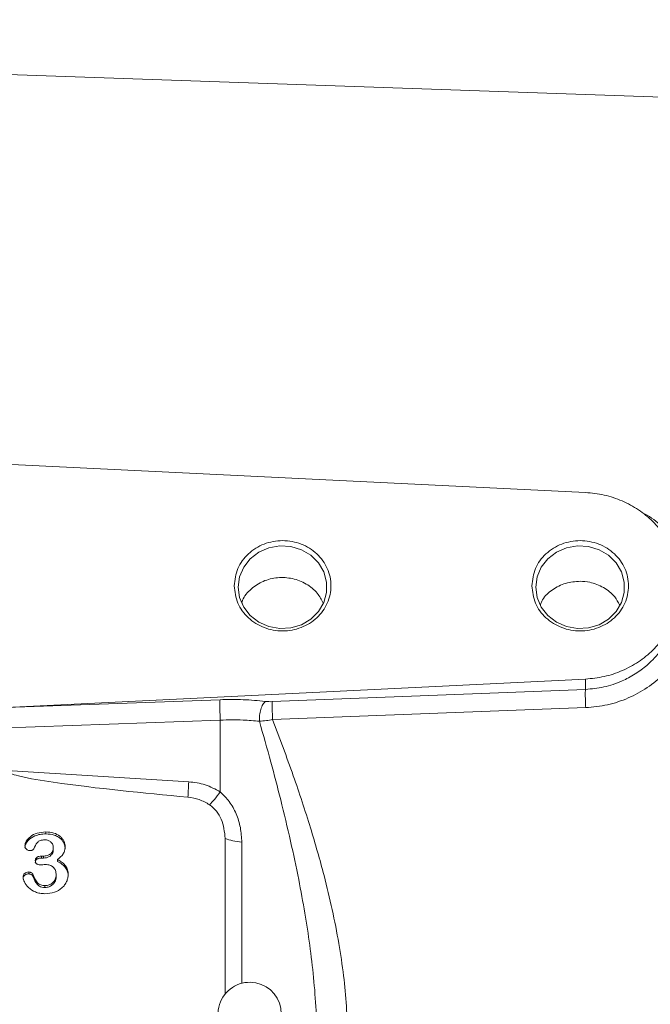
# Model space of a CAD drawing. Header units: inches. Extents: x 0.3 to 33.9, y 0.2 to 21.7.
# Tile 9 of 22: x 8.2 to 10.6, y 10.5 to 14.2. Entities that reach past the tile are written whole.
import ezdxf

# ---------------------------------------------------------------- set-up
doc = ezdxf.new("R2010")
doc.units = ezdxf.units.IN
doc.header["$MEASUREMENT"] = 0
doc.layers.add('SLD-0', color=7, linetype='Continuous', lineweight=15)
doc.styles.add('SLDTEXTSTYLE0', font='TXT', dxfattribs={"width": 0.75})
doc.dimstyles.new('SLDDIMSTYLE0', dxfattribs={"dimtxt": 0.25, "dimasz": 0.13, "dimexe": 0, "dimexo": 0.0625, "dimgap": 0.0625, "dimtad": 0, "dimtih": 1, "dimtoh": 1, "dimdec": 4, "dimrnd": 1e-09, "dimzin": 12, "dimdsep": 46, "dimtxsty": 'SLDTEXTSTYLE0', "dimsah": 1, "dimcen": 0.09, "dimadec": 0, "dimazin": 3, "dimtfac": 1, "dimtdec": 4, "dimtofl": 0, "dimtmove": 0, "dimatfit": 3, "dimfxl": 1, "dimfrac": 2, "dimtolj": 1, "dimtzin": 12, "dimarcsym": 0})

# ---------------------------------------------------------------- blocks, each defined once
blk = doc.blocks.new('*D19')
at = {"layer": 'SLD-0'}
for p, q in [((13.3397, 10.7493), (13.3397, 16.4442)), ((9.9766, 16.356), (9.9258, 16.356)), ((9.9258, 16.356), (9.9258, 15.9592)), ((10.9348, 16.356), (10.9856, 16.356)), ((10.9856, 16.356), (10.9856, 15.9592)), ((7.5717, 16.3192), (9.837, 16.3192)), ((13.3397, 16.3192), (11.0744, 16.3192)), ((9.9258, 15.9592), (9.9766, 15.9592)), ((10.9856, 15.9592), (10.9348, 15.9592))]:
    blk.add_line(p, q, dxfattribs=at)
for points in [[(7.5717, 16.3192), (7.7017, 16.2992), (7.7017, 16.3392)], [(13.3397, 16.3192), (13.2097, 16.3392), (13.2097, 16.2992)]]:
    blk.add_solid(points, dxfattribs=at)
at = {"layer": 'SLD-0', "char_height": 0.25, "attachment_point": 1, "style": 'SLDTEXTSTYLE0'}
for s, insert in [('5.77', (10.0309, 16.7291, 0.0039)), ('146.5', (10.0401, 16.2814, 0.0039))]:
    blk.add_mtext(s, dxfattribs=dict(at, insert=insert))
blk = doc.blocks.new('*D21')
at = {"layer": 'SLD-0'}
for p, q in [((7.5717, 14.0858), (7.5717, 15.2631)), ((12.1397, 13.1329), (12.1397, 15.2631)), ((9.3766, 15.1749), (9.3258, 15.1749)), ((9.3258, 15.1749), (9.3258, 14.7781)), ((10.3348, 15.1749), (10.3856, 15.1749)), ((10.3856, 15.1749), (10.3856, 14.7781)), ((7.5717, 15.1381), (9.237, 15.1381)), ((12.1397, 15.1381), (10.4744, 15.1381)), ((9.3258, 14.7781), (9.3766, 14.7781)), ((10.3856, 14.7781), (10.3348, 14.7781))]:
    blk.add_line(p, q, dxfattribs=at)
for points in [[(7.5717, 15.1381), (7.7017, 15.1181), (7.7017, 15.1581)], [(12.1397, 15.1381), (12.0097, 15.1581), (12.0097, 15.1181)]]:
    blk.add_solid(points, dxfattribs=at)
at = {"layer": 'SLD-0', "char_height": 0.25, "attachment_point": 1, "style": 'SLDTEXTSTYLE0'}
for s, insert in [('4.57', (9.4309, 15.548, 0.1867)), ('116.0', (9.4401, 15.1003, 0.1867))]:
    blk.add_mtext(s, dxfattribs=dict(at, insert=insert))

msp = doc.modelspace()

# ---------------------------------------------------------------- linework, layer by layer
at = {"color": 7, "linetype": 'Continuous', "lineweight": 15}
for p, q in [((11.11337, 13.91209), (7.57173, 14.03577)), ((10.34162, 12.42815), (7.57173, 12.56367)), ((8.14236, 11.612), (10.34162, 11.7196)), ((10.34162, 11.7196), (10.34162, 11.68065)), ((9.1526, 11.63406), (10.34162, 11.68065)), ((8.14236, 11.612), (8.95395, 11.64155)), ((10.34267, 11.61153), (9.15365, 11.56603)), ((8.95499, 11.56412), (7.57173, 11.51375)), ((8.95499, 11.29146), (8.95499, 11.56412)), ((8.83511, 11.32987), (8.14446, 11.3723)), ((8.29264, 11.13935), (8.29264, 11.13219)), ((8.97391, 10.52266), (8.97391, 11.11476)), ((8.32096, 11.08014), (8.32096, 11.07298)), ((8.27635, 11.04737), (8.28314, 11.04737)), ((8.27635, 11.04737), (8.27635, 11.0402)), ((8.27635, 11.0402), (8.28314, 11.0402)), ((8.28314, 11.04737), (8.28314, 11.0402)), ((8.33744, 11.03433), (8.33744, 11.02717)), ((8.22786, 10.98744), (8.22786, 10.98027)), ((8.2426, 10.97857), (8.2426, 10.9714)), ((8.33162, 10.97639), (8.33162, 10.96923)), ((8.28934, 10.93565), (8.28934, 10.92849))]:
    msp.add_line(p, q, dxfattribs=at)
at = {"color": 8, "linetype": 'Continuous', "lineweight": 15}
msp.add_line((9.03673, 10.56489), (9.03673, 11.10037), dxfattribs=at)
at = {"color": 7, "linetype": 'Continuous', "lineweight": 15, "flags": 128}
for points in [[(9.02313, 12.0685), (9.02843, 12.02936), (9.04399, 11.99267), (9.06883, 11.96075), (9.10139, 11.9356), (9.13963, 11.9188), (9.18115, 11.91141), (9.22333, 11.91389), (9.26352, 11.92608), (9.2992, 11.94722), (9.32813, 11.97598), (9.34849, 12.01056), (9.359, 12.04877), (9.359, 12.08823), (9.34849, 12.12644), (9.32813, 12.16102), (9.2992, 12.18978), (9.26352, 12.21092), (9.22333, 12.22311), (9.18115, 12.22559), (9.13963, 12.2182), (9.10139, 12.2014), (9.06883, 12.17625), (9.04399, 12.14433), (9.02843, 12.10764), (9.02313, 12.0685)], [(10.15313, 12.0685), (10.15843, 12.02936), (10.17399, 11.99267), (10.19883, 11.96075), (10.23139, 11.9356), (10.26963, 11.9188), (10.31115, 11.91141), (10.35333, 11.91389), (10.39352, 11.92608), (10.4292, 11.94722), (10.45813, 11.97598), (10.47849, 12.01056), (10.489, 12.04877), (10.489, 12.08823), (10.47849, 12.12644), (10.45813, 12.16102), (10.4292, 12.18978), (10.39352, 12.21092), (10.35333, 12.22311), (10.31115, 12.22559), (10.26963, 12.2182), (10.23139, 12.2014), (10.19883, 12.17625), (10.17399, 12.14433), (10.15843, 12.10764), (10.15313, 12.0685)]]:
    msp.add_lwpolyline(points, dxfattribs=at)
at = {"color": 7, "linetype": 'Continuous', "lineweight": 15}
msp.add_arc((9.06673, 10.4487), 0.12, 0, 236.87724, dxfattribs=at)
for points, knots in [([(10.34162, 11.7196), (10.36556, 11.72201), (10.41344, 11.72682), (10.48177, 11.74991), (10.54441, 11.78373), (10.59903, 11.82821), (10.6437, 11.88145), (10.67681, 11.94162), (10.69716, 12.00654), (10.70402, 12.07387), (10.69716, 12.14121), (10.67681, 12.20612), (10.6437, 12.26629), (10.59903, 12.31954), (10.54441, 12.36402), (10.48177, 12.39783), (10.41344, 12.42093), (10.36556, 12.42574), (10.34162, 12.42815)], [0, 0, 0, 0, 0.0625001, 0.1249999, 0.1875001, 0.25, 0.3125, 0.375, 0.4375001, 0.4999999, 0.5625, 0.625, 0.6875001, 0.7499999, 0.8124998, 0.875, 0.9374999, 1, 1, 1, 1]), ([(10.55536, 12.35225), (10.56242, 12.34877), (10.59353, 12.33344), (10.64005, 12.29439), (10.69187, 12.23632), (10.72969, 12.16892), (10.75387, 12.09612), (10.76221, 12.02002), (10.75452, 11.94317), (10.73038, 11.86849), (10.69227, 11.79863), (10.64057, 11.73689), (10.57758, 11.68514), (10.50505, 11.64591), (10.42594, 11.61903), (10.37047, 11.61403), (10.34267, 11.61153)], [0, 0, 0, 0, 0.02197319, 0.09679849, 0.17137526, 0.24676739, 0.32208796, 0.39638879, 0.47072412, 0.54621108, 0.62156528, 0.69630214, 0.77176905, 0.84762414, 0.92363604, 1, 1, 1, 1]), ([(9.00813, 12.07387), (9.01089, 12.05144), (9.01641, 12.00657), (9.05887, 11.94952), (9.11955, 11.91139), (9.19176, 11.89801), (9.26382, 11.91139), (9.32494, 11.94952), (9.36577, 12.00657), (9.38011, 12.07387), (9.36577, 12.14118), (9.32494, 12.19823), (9.26382, 12.23636), (9.19176, 12.24974), (9.11955, 12.23636), (9.05887, 12.19823), (9.01641, 12.14118), (9.01089, 12.09631), (9.00813, 12.07387)], [0, 0, 0, 0, 0.0624999, 0.125, 0.1874999, 0.2499999, 0.3124999, 0.3749999, 0.4375, 0.4999998, 0.5625, 0.6249999, 0.6874999, 0.75, 0.8124999, 0.875, 0.9374998, 1, 1, 1, 1]), ([(10.13813, 12.07387), (10.14089, 12.05144), (10.14641, 12.00657), (10.18887, 11.94952), (10.24955, 11.91139), (10.32176, 11.89801), (10.39382, 11.91139), (10.45494, 11.94952), (10.49577, 12.00657), (10.51011, 12.07387), (10.49577, 12.14118), (10.45494, 12.19823), (10.39382, 12.23636), (10.32176, 12.24974), (10.24955, 12.23636), (10.18887, 12.19823), (10.14641, 12.14118), (10.14089, 12.09631), (10.13813, 12.07387)], [0, 0, 0, 0, 0.0624999, 0.125, 0.1874999, 0.2499999, 0.3124999, 0.3749998, 0.4375, 0.4999998, 0.5625, 0.6249999, 0.6875, 0.7499999, 0.8124999, 0.8749999, 0.9374998, 1, 1, 1, 1]), ([(9.34563, 12.00828), (9.33906, 12.02121), (9.32436, 12.05015), (9.28264, 12.08298), (9.22971, 12.10389), (9.17216, 12.10736), (9.11655, 12.09352), (9.07082, 12.06305), (9.04291, 12.03244), (9.03723, 12.01183), (9.03624, 12.00823)], [0, 0, 0, 0, 0.1151053, 0.257511, 0.399848, 0.5420446, 0.6843104, 0.8269253, 0.9697724, 1, 1, 1, 1]), ([(10.3221, 12.09107), (10.30307, 12.08967), (10.26501, 12.08687), (10.21534, 12.06066), (10.18209, 12.03094), (10.17303, 12.00807), (10.17049, 12.00166)], [0, 0, 0, 0, 0.2948641, 0.5897062, 0.8850437, 1, 1, 1, 1]), ([(10.47131, 12.00151), (10.46573, 12.01214), (10.4518, 12.03867), (10.41155, 12.06918), (10.365, 12.08799), (10.33409, 12.09021), (10.3221, 12.09107)], [0, 0, 0, 0, 0.202529, 0.5052975, 0.8079141, 1, 1, 1, 1]), ([(10.34267, 11.61153), (10.34235, 11.61864), (10.34173, 11.63286), (10.34124, 11.65351), (10.34115, 11.67084), (10.34146, 11.67738), (10.34162, 11.68065)], [0, 0, 0, 0, 0.25012083, 0.50000134, 0.74987818, 1, 1, 1, 1]), ([(8.95499, 11.56412), (8.95462, 11.57177), (8.95386, 11.58707), (8.9533, 11.61052), (8.95327, 11.63056), (8.95372, 11.63788), (8.95395, 11.64155)], [0, 0, 0, 0, 0.2499991, 0.4999983, 0.7499999, 1, 1, 1, 1]), ([(8.95395, 11.64155), (8.98369, 11.64208), (9.04316, 11.64315), (9.09841, 11.63775), (9.12603, 11.63504)], [0, 0, 0, 0, 0.5000318, 1, 1, 1, 1]), ([(9.10361, 11.55965), (9.10367, 11.56722), (9.10378, 11.58235), (9.10863, 11.60522), (9.11631, 11.62449), (9.12279, 11.63152), (9.12603, 11.63504)], [0, 0, 0, 0, 0.2501662, 0.5000007, 0.7498336, 1, 1, 1, 1]), ([(9.1526, 11.63406), (9.14803, 11.63397), (9.13884, 11.63379), (9.13031, 11.63462), (9.12603, 11.63504)], [0, 0, 0, 0, 0.4982948, 1, 1, 1, 1]), ([(9.1526, 11.63406), (9.15244, 11.63037), (9.15212, 11.62299), (9.1523, 11.60428), (9.15283, 11.58454), (9.15338, 11.5722), (9.15365, 11.56603)], [0, 0, 0, 0, 0.2798453, 0.5592827, 0.779605, 1, 1, 1, 1]), ([(9.10361, 11.55965), (9.08316, 11.56155), (9.03564, 11.56597), (8.98427, 11.56479), (8.95499, 11.56412)], [0, 0, 0, 0, 0.4302639, 1, 1, 1, 1]), ([(9.10361, 11.55965), (9.11232, 11.56035), (9.1248, 11.56135), (9.14191, 11.5639), (9.14981, 11.56533), (9.15365, 11.56603)], [0, 0, 0, 0, 0.5418041, 0.7770022, 1, 1, 1, 1]), ([(9.32173, 10.34561), (9.32109, 10.38428), (9.31976, 10.46451), (9.30997, 10.58604), (9.29544, 10.70922), (9.27631, 10.83341), (9.25209, 10.96502), (9.22156, 11.1087), (9.18592, 11.25734), (9.14627, 11.40935), (9.11827, 11.50801), (9.10361, 11.55965)], [0, 0, 0, 0, 0.0933426, 0.1936566, 0.2934677, 0.391927, 0.4963012, 0.6163168, 0.7472531, 0.8677275, 1, 1, 1, 1]), ([(9.15365, 11.56603), (9.18039, 11.49516), (9.23141, 11.35989), (9.29666, 11.16162), (9.34548, 10.99171), (9.38066, 10.84499), (9.40572, 10.71815), (9.4238, 10.5958), (9.43529, 10.47997), (9.43681, 10.40524), (9.43754, 10.36895)], [0, 0, 0, 0, 0.1849416, 0.3529931, 0.5044151, 0.6111551, 0.7168145, 0.8166584, 0.9109504, 1, 1, 1, 1]), ([(8.83218, 11.27138), (8.66144, 11.28759), (8.44599, 11.30804), (8.22055, 11.34336), (8.16294, 11.3589), (8.14864, 11.36609), (8.14538, 11.36946), (8.14457, 11.37113), (8.14449, 11.37192), (8.14446, 11.3723)], [0, 0, 0, 0, 0.7352703, 0.9278185, 0.9777453, 0.9917197, 0.9963595, 0.9982591, 1, 1, 1, 1]), ([(8.83218, 11.27138), (8.83251, 11.27918), (8.83318, 11.29477), (8.83446, 11.31817), (8.83511, 11.32987)], [0, 0, 0, 0, 0.5000006, 1, 1, 1, 1]), ([(8.95499, 11.29146), (8.93634, 11.30159), (8.89901, 11.32185), (8.85641, 11.3272), (8.83511, 11.32987)], [0, 0, 0, 0, 0.499976, 1, 1, 1, 1]), ([(8.91422, 11.2427), (8.92028, 11.2488), (8.93239, 11.261), (8.94746, 11.28131), (8.95499, 11.29146)], [0, 0, 0, 0, 0.4998838, 1, 1, 1, 1]), ([(9.03673, 11.10037), (9.03569, 11.1189), (9.03363, 11.15538), (9.01682, 11.20793), (8.99194, 11.25537), (8.96705, 11.27969), (8.95499, 11.29146)], [0, 0, 0, 0, 0.2653026, 0.5226504, 0.7687644, 1, 1, 1, 1]), ([(8.91422, 11.24269), (8.90155, 11.24997), (8.87621, 11.26455), (8.84686, 11.26911), (8.83218, 11.27138)], [0, 0, 0, 0, 0.4999894, 1, 1, 1, 1]), ([(8.97391, 11.11476), (8.97106, 11.13969), (8.96688, 11.17631), (8.94202, 11.21944), (8.92345, 11.23496), (8.91422, 11.24269)], [0, 0, 0, 0, 0.5173913, 0.7599355, 1, 1, 1, 1]), ([(8.21312, 11.08702), (8.21341, 11.08985), (8.21402, 11.09587), (8.22001, 11.10834), (8.23398, 11.12354), (8.26015, 11.13697), (8.28125, 11.13852), (8.29264, 11.13935)], [0, 0, 0, 0, 0.0854418, 0.1817646, 0.408007, 0.6802154, 1, 1, 1, 1]), ([(8.21312, 11.07986), (8.21335, 11.0824), (8.21384, 11.08777), (8.2182, 11.09777), (8.22898, 11.1119), (8.24778, 11.12416), (8.27087, 11.13113), (8.28524, 11.13182), (8.29264, 11.13219)], [0, 0, 0, 0, 0.0768919, 0.1620078, 0.3222647, 0.5955748, 0.7916105, 1, 1, 1, 1]), ([(8.28799, 11.10948), (8.28228, 11.10914), (8.27422, 11.10866), (8.26525, 11.10414), (8.25504, 11.09475), (8.25067, 11.08417), (8.24706, 11.07544)], [0, 0, 0, 0, 0.28374256, 0.40047266, 0.50492073, 1, 1, 1, 1]), ([(8.32096, 11.08014), (8.32054, 11.08395), (8.31971, 11.09158), (8.31364, 11.09974), (8.30734, 11.10476), (8.29941, 11.10863), (8.29263, 11.10913), (8.28799, 11.10948)], [0, 0, 0, 0, 0.2391518, 0.4790963, 0.6036698, 0.7283688, 1, 1, 1, 1]), ([(8.29264, 11.13935), (8.30274, 11.13866), (8.32177, 11.13736), (8.34274, 11.12668), (8.35476, 11.1152), (8.3611, 11.10532), (8.36507, 11.09439), (8.36553, 11.08674), (8.36576, 11.08286)], [0, 0, 0, 0, 0.28424074, 0.53584272, 0.6539305, 0.76842292, 0.88251128, 1, 1, 1, 1]), ([(8.29264, 11.13219), (8.30361, 11.13138), (8.32065, 11.13014), (8.33958, 11.12101), (8.35041, 11.11263), (8.35856, 11.10293), (8.36464, 11.09048), (8.36538, 11.08067), (8.36576, 11.07569)], [0, 0, 0, 0, 0.307697, 0.4779187, 0.5933399, 0.703866, 0.8495746, 1, 1, 1, 1]), ([(8.97391, 11.11476), (8.98278, 11.11147), (9.00053, 11.10488), (9.02466, 11.10188), (9.03673, 11.10037)], [0, 0, 0, 0, 0.4999996, 1, 1, 1, 1]), ([(8.23096, 11.06856), (8.22987, 11.06862), (8.22769, 11.06876), (8.22334, 11.07016), (8.21939, 11.07276), (8.2162, 11.07625), (8.21371, 11.08066), (8.21336, 11.08444), (8.21312, 11.08702)], [0, 0, 0, 0, 0.1108967, 0.2223428, 0.4638057, 0.5922827, 0.7207998, 1, 1, 1, 1]), ([(8.24706, 11.07544), (8.24676, 11.07491), (8.24616, 11.07384), (8.24428, 11.07195), (8.24104, 11.07012), (8.23629, 11.06879), (8.23281, 11.06864), (8.23096, 11.06856)], [0, 0, 0, 0, 0.1027383, 0.2078709, 0.4399947, 0.7033869, 1, 1, 1, 1]), ([(8.28314, 11.04737), (8.28803, 11.04775), (8.29762, 11.04848), (8.30829, 11.05409), (8.31492, 11.06027), (8.31847, 11.06609), (8.32061, 11.07282), (8.32084, 11.07763), (8.32096, 11.08014)], [0, 0, 0, 0, 0.252113, 0.4935005, 0.614104, 0.7341171, 0.8606979, 1, 1, 1, 1]), ([(8.28314, 11.0402), (8.28708, 11.04044), (8.29477, 11.0409), (8.30468, 11.04489), (8.31227, 11.05018), (8.31745, 11.05662), (8.32048, 11.06441), (8.32079, 11.07002), (8.32096, 11.07298)], [0, 0, 0, 0, 0.2032556, 0.3961163, 0.5486223, 0.6895475, 0.8366007, 1, 1, 1, 1]), ([(8.36576, 11.08286), (8.36546, 11.07797), (8.36489, 11.06862), (8.35659, 11.05074), (8.34524, 11.04101), (8.33744, 11.03433)], [0, 0, 0, 0, 0.2551909, 0.4886676, 1, 1, 1, 1]), ([(8.2523, 11.03071), (8.25237, 11.0319), (8.2525, 11.03421), (8.25368, 11.03749), (8.25561, 11.04039), (8.25829, 11.04291), (8.26174, 11.04495), (8.26775, 11.047), (8.27279, 11.04722), (8.27635, 11.04737)], [0, 0, 0, 0, 0.1128969, 0.2194666, 0.3252899, 0.4360671, 0.5548221, 0.6855601, 1, 1, 1, 1]), ([(8.2523, 11.02355), (8.2525, 11.02557), (8.25288, 11.02953), (8.25617, 11.03402), (8.26, 11.03689), (8.26641, 11.03974), (8.27211, 11.04), (8.27635, 11.0402)], [0, 0, 0, 0, 0.1911509, 0.3748695, 0.4985857, 0.6273461, 1, 1, 1, 1]), ([(8.27169, 11.01442), (8.26889, 11.01458), (8.26487, 11.01482), (8.26012, 11.01675), (8.25728, 11.01865), (8.25505, 11.02104), (8.2528, 11.02497), (8.2525, 11.02837), (8.2523, 11.03071)], [0, 0, 0, 0, 0.282278, 0.4050249, 0.5215602, 0.6342315, 0.7480124, 1, 1, 1, 1]), ([(8.33744, 11.03433), (8.34352, 11.03089), (8.35497, 11.02439), (8.36803, 11.0109), (8.37624, 10.9953), (8.37714, 10.98408), (8.37759, 10.97838)], [0, 0, 0, 0, 0.2797866, 0.5271798, 0.7601666, 1, 1, 1, 1]), ([(8.29109, 11.01568), (8.28763, 11.01551), (8.28224, 11.01524), (8.27579, 11.01459), (8.27278, 11.01446), (8.27169, 11.01442)], [0, 0, 0, 0, 0.5347951, 0.8323313, 1, 1, 1, 1]), ([(8.33162, 10.97639), (8.33122, 10.982), (8.33064, 10.9901), (8.32584, 10.99964), (8.32109, 11.00545), (8.3151, 11.01006), (8.30529, 11.01471), (8.29688, 11.01529), (8.29109, 11.01568)], [0, 0, 0, 0, 0.2698659, 0.3900597, 0.5068467, 0.6225436, 0.7398657, 1, 1, 1, 1]), ([(8.33744, 11.02717), (8.34352, 11.02372), (8.35497, 11.01723), (8.36803, 11.00373), (8.37624, 10.98814), (8.37714, 10.97691), (8.37759, 10.97122)], [0, 0, 0, 0, 0.279783, 0.5271751, 0.7601645, 1, 1, 1, 1]), ([(8.20595, 10.96734), (8.20622, 10.97014), (8.20661, 10.97425), (8.20941, 10.97903), (8.21303, 10.98296), (8.2192, 10.98671), (8.22492, 10.98719), (8.22786, 10.98744)], [0, 0, 0, 0, 0.2598127, 0.3810863, 0.503578, 0.7445656, 1, 1, 1, 1]), ([(8.20595, 10.96017), (8.20611, 10.96244), (8.20644, 10.9668), (8.20994, 10.97306), (8.21528, 10.97741), (8.22166, 10.9799), (8.22575, 10.98015), (8.22786, 10.98027)], [0, 0, 0, 0, 0.2112008, 0.4054196, 0.6436286, 0.8165323, 1, 1, 1, 1]), ([(8.28896, 10.90487), (8.28259, 10.90516), (8.27028, 10.90571), (8.24834, 10.91244), (8.22648, 10.92619), (8.21299, 10.94463), (8.20703, 10.95843), (8.20627, 10.96464), (8.20595, 10.96734)], [0, 0, 0, 0, 0.1641044, 0.3170703, 0.5917037, 0.8276533, 0.9249909, 1, 1, 1, 1]), ([(8.22786, 10.98744), (8.22942, 10.9873), (8.2326, 10.98703), (8.23691, 10.98506), (8.24067, 10.98237), (8.24198, 10.9798), (8.2426, 10.97857)], [0, 0, 0, 0, 0.250767, 0.5133206, 0.7665678, 1, 1, 1, 1]), ([(8.22786, 10.98027), (8.22935, 10.98015), (8.23239, 10.97991), (8.23666, 10.97803), (8.24054, 10.97536), (8.24194, 10.97267), (8.2426, 10.9714)], [0, 0, 0, 0, 0.2407283, 0.4888255, 0.7572017, 1, 1, 1, 1]), ([(8.2426, 10.97857), (8.24751, 10.96689), (8.25335, 10.95301), (8.26662, 10.94138), (8.27585, 10.93667), (8.28385, 10.93607), (8.28934, 10.93565)], [0, 0, 0, 0, 0.55868682, 0.66371337, 0.76882375, 1, 1, 1, 1]), ([(8.2426, 10.9714), (8.24611, 10.9634), (8.25082, 10.95269), (8.25981, 10.9402), (8.26737, 10.93333), (8.27791, 10.92912), (8.2854, 10.9287), (8.28934, 10.92849)], [0, 0, 0, 0, 0.391865, 0.5245252, 0.6830019, 0.832951, 1, 1, 1, 1]), ([(8.37759, 10.97838), (8.37729, 10.97367), (8.3767, 10.9642), (8.3719, 10.95052), (8.3643, 10.93777), (8.34994, 10.92267), (8.3248, 10.90788), (8.30129, 10.90591), (8.28896, 10.90487)], [0, 0, 0, 0, 0.114963, 0.2305731, 0.3478888, 0.468515, 0.7211482, 1, 1, 1, 1]), ([(8.28934, 10.93565), (8.29453, 10.93619), (8.30513, 10.93729), (8.31924, 10.94595), (8.32753, 10.95698), (8.33116, 10.96768), (8.33147, 10.97343), (8.33162, 10.97639)], [0, 0, 0, 0, 0.23014895, 0.46979491, 0.72619269, 0.85868914, 1, 1, 1, 1]), ([(8.28934, 10.92849), (8.29463, 10.92904), (8.30477, 10.93011), (8.31804, 10.93799), (8.32649, 10.9481), (8.33098, 10.95903), (8.33141, 10.96577), (8.33162, 10.96923)], [0, 0, 0, 0, 0.2340836, 0.4495709, 0.6795719, 0.8354506, 1, 1, 1, 1])]:
    msp.add_open_spline(points, degree=3, knots=knots, dxfattribs=at)
at = {"color": 8, "linetype": 'Continuous', "lineweight": 15}
msp.add_open_spline([(10.34162, 11.68065), (10.36507, 11.68279), (10.41301, 11.68716), (10.46739, 11.70587), (10.50621, 11.72465), (10.53037, 11.73869), (10.55347, 11.75451), (10.57591, 11.77241), (10.5997, 11.79461), (10.62065, 11.81816), (10.63766, 11.84095), (10.65134, 11.8619), (10.66377, 11.88414), (10.68153, 11.92264), (10.69807, 11.97489), (10.70055, 12.01993), (10.70171, 12.04112)], degree=3, knots=[0, 0, 0, 0, 0.1223152, 0.250058, 0.2975725, 0.3485279, 0.396809, 0.4450185, 0.5001428, 0.5692356, 0.6126978, 0.6523272, 0.7036632, 0.750078, 0.8823791, 1, 1, 1, 1], dxfattribs=at)

# ---------------------------------------------------------------- dimensions: what is measured, and where the dimension line sits
at = {"layer": 'SLD-0'}
for base, p1, p2, picture, middle in [((13.33973, 16.31923), (7.57173, 18.21537), (13.33973, 10.69929), '*D19', (10.45573, 16.31923)), ((7.57173, 15.13813), (12.13973, 13.08293), (7.57173, 14.03577), '*D21', (9.85573, 15.13813))]:
    dim = msp.add_linear_dim(base=base, p1=p1, p2=p2, dimstyle='SLDDIMSTYLE0', dxfattribs=at)
    dim.commit()
    dim.dimension.update_dxf_attribs({"geometry": picture, "text_midpoint": middle, "dimtype": 160})

doc.saveas('drawing.dxf')
